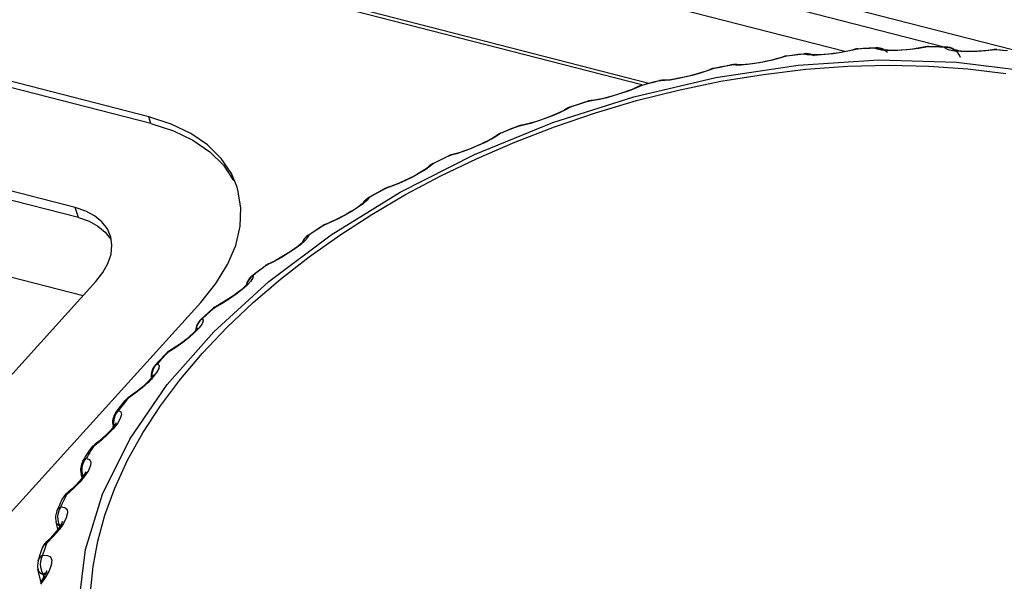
# Model space of a CAD drawing. Extents: x -4139 to -1089, y -1564 to 1941.
# Tile 65 of 160: x -1311.64 to -1300.74, y -529.51 to -523.3. Entities that reach past the tile are written whole.
import ezdxf

# ---------------------------------------------------------------- set-up
doc = ezdxf.new("R2010")
doc.units = 0
doc.header["$LTSCALE"] = 23.1
for name, color, linetype in [('01_DISPLAYCASE_3_1_AM_0', 7, 'CONTINUOUS'), ('03_IOCASE_4_1_AM_0', 7, 'CONTINUOUS'), ('LED_6_1_AM_0', 7, 'CONTINUOUS'), ('R911330333_FOLIE_3_1_AM_0', 7, 'CONTINUOUS'), ('XUAN_NIU_3_1_AM_0', 7, 'CONTINUOUS')]:
    doc.layers.add(name, color=color, linetype=linetype)

msp = doc.modelspace()

# ---------------------------------------------------------------- linework, layer by layer
at = {"layer": '01_DISPLAYCASE_3_1_AM_0', "color": 7}
for p, q in [((-1342.547, -513.01), (-1301.406, -523.595)), ((-1304.672, -524), (-1341.414, -514.546)), ((-1301.299, -523.623), (-1301.208, -523.646))]:
    msp.add_line(p, q, dxfattribs=at)
at = {"layer": '01_DISPLAYCASE_3_1_AM_0', "color": 2}
msp.add_line((-1302.505, -523.649), (-1343.041, -513.219), dxfattribs=at)
at = {"layer": '03_IOCASE_4_1_AM_0', "color": 2}
msp.add_line((-1300.291, -523.722), (-1343.88, -512.507), dxfattribs=at)
at = {"layer": 'LED_6_1_AM_0', "color": 7}
msp.add_line((-1310.937, -526.352), (-1341.155, -518.577), dxfattribs=at)
at = {"layer": 'R911330333_FOLIE_3_1_AM_0', "color": 7}
for p, q in [((-1304.751, -524.018), (-1341.319, -514.61)), ((-1310.21, -524.369), (-1339.878, -516.735)), ((-1310.185, -524.445), (-1339.854, -516.811)), ((-1311.026, -525.373), (-1340.695, -517.739)), ((-1310.989, -525.486), (-1340.658, -517.853)), ((-1309.222, -525.182), (-1309.232, -525.148)), ((-1310.908, -525.413), (-1311.026, -525.373)), ((-1310.809, -525.466), (-1310.908, -525.413)), ((-1310.631, -525.698), (-1310.635, -525.684)), ((-1310.617, -525.792), (-1310.631, -525.698)), ((-1317.801, -533.929), (-1310.795, -526.195)), ((-1316.639, -534.159), (-1309.633, -526.424))]:
    msp.add_line(p, q, dxfattribs=at)
at = {"layer": 'R911330333_FOLIE_3_1_AM_0', "color": 2}
for p, q in [((-1310.185, -524.445), (-1310.21, -524.369)), ((-1310.989, -525.486), (-1311.026, -525.373))]:
    msp.add_line(p, q, dxfattribs=at)
at = {"layer": 'R911330333_FOLIE_3_1_AM_0', "color": 7}
for points in [[(-1309.232, -525.148), (-1309.295, -524.999), (-1309.408, -524.831), (-1309.559, -524.682), (-1309.745, -524.554), (-1309.961, -524.45), (-1310.21, -524.369)], [(-1310.185, -524.445), (-1309.937, -524.526), (-1309.72, -524.63), (-1309.534, -524.758), (-1309.384, -524.907), (-1309.271, -525.074)], [(-1309.633, -526.424), (-1309.466, -526.216), (-1309.337, -526.006), (-1309.247, -525.793), (-1309.197, -525.582), (-1309.189, -525.377), (-1309.222, -525.182)], [(-1310.635, -525.684), (-1310.668, -525.611), (-1310.728, -525.533), (-1310.809, -525.466)], [(-1310.989, -525.486), (-1310.871, -525.527), (-1310.772, -525.58)], [(-1310.772, -525.58), (-1310.691, -525.647), (-1310.631, -525.725)], [(-1310.795, -526.195), (-1310.717, -526.094), (-1310.661, -525.993), (-1310.627, -525.891), (-1310.617, -525.792)]]:
    msp.add_lwpolyline(points, dxfattribs=at)
at = {"layer": 'XUAN_NIU_3_1_AM_0', "color": 2}
for p, q in [((-1302.364, -523.62), (-1302.454, -523.641)), ((-1302.364, -523.62), (-1302.393, -523.623)), ((-1302.3, -523.615), (-1302.364, -523.62)), ((-1302.236, -523.612), (-1302.3, -523.615)), ((-1302.173, -523.609), (-1302.236, -523.612)), ((-1302.173, -523.609), (-1302.163, -523.605)), ((-1302.143, -523.623), (-1302.173, -523.609)), ((-1301.686, -523.613), (-1301.779, -523.626)), ((-1301.59, -523.596), (-1301.686, -523.613)), ((-1301.59, -523.596), (-1301.618, -523.597)), ((-1301.527, -523.596), (-1301.59, -523.596)), ((-1301.466, -523.597), (-1301.527, -523.596)), ((-1301.404, -523.599), (-1301.466, -523.597)), ((-1301.384, -523.617), (-1301.404, -523.599)), ((-1303.238, -523.725), (-1303.322, -523.747)), ((-1303.155, -523.699), (-1303.238, -523.725)), ((-1303.155, -523.699), (-1303.186, -523.705)), ((-1303.09, -523.691), (-1303.155, -523.699)), ((-1303.025, -523.682), (-1303.09, -523.691)), ((-1302.96, -523.675), (-1303.025, -523.682)), ((-1302.96, -523.675), (-1302.954, -523.672)), ((-1302.922, -523.684), (-1302.96, -523.675)), ((-1302.723, -523.682), (-1302.802, -523.688)), ((-1302.454, -523.641), (-1302.543, -523.659)), ((-1302.099, -523.632), (-1302.143, -523.623)), ((-1302.036, -523.637), (-1302.099, -523.632)), ((-1301.779, -523.626), (-1301.873, -523.634)), ((-1301.133, -523.651), (-1301.218, -523.649)), ((-1301.039, -523.649), (-1301.133, -523.651)), ((-1300.943, -523.641), (-1301.039, -523.649)), ((-1300.841, -523.628), (-1300.943, -523.641)), ((-1300.781, -523.634), (-1300.841, -523.628)), ((-1300.722, -523.639), (-1300.781, -523.634)), ((-1303.954, -523.834), (-1304.028, -523.862)), ((-1303.954, -523.834), (-1303.987, -523.843)), ((-1303.889, -523.821), (-1303.954, -523.834)), ((-1303.823, -523.808), (-1303.889, -523.821)), ((-1303.758, -523.796), (-1303.823, -523.808)), ((-1303.758, -523.796), (-1303.754, -523.794)), ((-1303.712, -523.8), (-1303.758, -523.796)), ((-1301.574, -523.808), (-1301.142, -523.839)), ((-1301.267, -523.764), (-1300.453, -523.866)), ((-1301.142, -523.839), (-1300.723, -523.891)), ((-1304.028, -523.862), (-1304.107, -523.888)), ((-1304.688, -524.005), (-1304.752, -524.022)), ((-1304.751, -524.021), (-1304.752, -524.022)), ((-1304.623, -523.988), (-1304.688, -524.005)), ((-1304.558, -523.971), (-1304.623, -523.988)), ((-1304.558, -523.971), (-1304.556, -523.969)), ((-1304.503, -523.97), (-1304.558, -523.971)), ((-1304.89, -524.082), (-1304.972, -524.11)), ((-1305.51, -524.252), (-1305.542, -524.262)), ((-1305.542, -524.261), (-1305.542, -524.262)), ((-1305.446, -524.23), (-1305.51, -524.252)), ((-1305.382, -524.209), (-1305.446, -524.23)), ((-1305.35, -524.199), (-1305.382, -524.209)), ((-1305.288, -524.191), (-1305.35, -524.199)), ((-1305.35, -524.199), (-1305.35, -524.198)), ((-1305.663, -524.326), (-1305.74, -524.358)), ((-1306.126, -524.476), (-1306.189, -524.501)), ((-1306.126, -524.476), (-1306.128, -524.476)), ((-1306.058, -524.462), (-1306.126, -524.476)), ((-1306.316, -524.551), (-1306.313, -524.551)), ((-1306.251, -524.526), (-1306.313, -524.551)), ((-1306.189, -524.501), (-1306.251, -524.526)), ((-1306.566, -524.689), (-1306.647, -524.723)), ((-1306.878, -524.8), (-1306.938, -524.828)), ((-1306.878, -524.8), (-1306.882, -524.8)), ((-1306.804, -524.779), (-1306.878, -524.8)), ((-1306.878, -524.8), (-1306.846, -524.788)), ((-1306.846, -524.788), (-1306.846, -524.788)), ((-1306.998, -524.857), (-1307.057, -524.886)), ((-1306.938, -524.828), (-1306.998, -524.857)), ((-1307.207, -524.992), (-1307.281, -525.033)), ((-1307.519, -525.139), (-1307.598, -525.167)), ((-1307.44, -525.108), (-1307.519, -525.139)), ((-1307.711, -525.231), (-1307.768, -525.263)), ((-1307.654, -525.199), (-1307.711, -525.231)), ((-1307.598, -525.167), (-1307.654, -525.199)), ((-1307.598, -525.167), (-1307.604, -525.168)), ((-1307.598, -525.167), (-1307.569, -525.154)), ((-1307.833, -525.33), (-1307.89, -525.371)), ((-1307.827, -525.31), (-1307.847, -525.343)), ((-1307.801, -525.284), (-1307.827, -525.31)), ((-1307.768, -525.263), (-1307.801, -525.284)), ((-1308.034, -525.459), (-1308.114, -525.501)), ((-1308.276, -525.573), (-1308.33, -525.608)), ((-1308.276, -525.573), (-1308.286, -525.576)), ((-1308.194, -525.538), (-1308.276, -525.573)), ((-1308.276, -525.573), (-1308.251, -525.559)), ((-1308.114, -525.501), (-1308.194, -525.538)), ((-1308.881, -526.193), (-1308.189, -525.675)), ((-1308.383, -525.643), (-1308.435, -525.678)), ((-1308.33, -525.608), (-1308.383, -525.643)), ((-1308.665, -525.881), (-1308.742, -525.928)), ((-1308.593, -525.833), (-1308.665, -525.881)), ((-1308.907, -526.013), (-1308.956, -526.051)), ((-1308.822, -525.972), (-1308.907, -526.013)), ((-1308.907, -526.013), (-1308.884, -525.998)), ((-1308.742, -525.928), (-1308.822, -525.972)), ((-1308.752, -526.167), (-1308.433, -525.92)), ((-1309.062, -526.129), (-1309.053, -526.126)), ((-1309.005, -526.088), (-1309.053, -526.126)), ((-1308.956, -526.051), (-1309.005, -526.088)), ((-1309.49, -526.749), (-1308.881, -526.193)), ((-1309.12, -526.233), (-1309.176, -526.282)), ((-1309.124, -526.216), (-1309.128, -526.231)), ((-1309.078, -526.189), (-1309.12, -526.233)), ((-1309.067, -526.132), (-1309.062, -526.129)), ((-1309.055, -526.427), (-1308.752, -526.167)), ((-1309.397, -526.436), (-1309.483, -526.484)), ((-1309.317, -526.386), (-1309.397, -526.436)), ((-1309.346, -526.701), (-1309.055, -526.427)), ((-1309.571, -526.563), (-1309.615, -526.603)), ((-1309.527, -526.523), (-1309.571, -526.563)), ((-1309.483, -526.484), (-1309.527, -526.523)), ((-1309.496, -526.49), (-1309.5, -526.493)), ((-1309.483, -526.484), (-1309.496, -526.49)), ((-1309.633, -526.613), (-1309.633, -526.613)), ((-1310.005, -527.334), (-1309.49, -526.749)), ((-1309.68, -526.697), (-1309.687, -526.732)), ((-1309.616, -526.986), (-1309.346, -526.701)), ((-1309.833, -526.869), (-1309.911, -526.924)), ((-1309.762, -526.812), (-1309.833, -526.869)), ((-1310.012, -526.986), (-1310.02, -526.993)), ((-1309.998, -526.979), (-1310.012, -526.986)), ((-1309.911, -526.924), (-1309.998, -526.979)), ((-1310.173, -527.201), (-1310.178, -527.24)), ((-1310.218, -527.311), (-1310.284, -527.371)), ((-1310.178, -527.24), (-1310.174, -527.278)), ((-1310.359, -527.431), (-1310.446, -527.493)), ((-1310.418, -527.937), (-1310.005, -527.334)), ((-1310.284, -527.371), (-1310.359, -527.431)), ((-1310.479, -527.535), (-1310.512, -527.578)), ((-1310.446, -527.493), (-1310.479, -527.535)), ((-1310.462, -527.502), (-1310.474, -527.513)), ((-1310.446, -527.493), (-1310.462, -527.502)), ((-1310.446, -527.493), (-1310.435, -527.478)), ((-1310.435, -527.478), (-1310.43, -527.474)), ((-1310.512, -527.578), (-1310.544, -527.621)), ((-1310.605, -527.824), (-1310.665, -527.888)), ((-1310.737, -527.953), (-1310.822, -528.02)), ((-1310.665, -527.888), (-1310.737, -527.953)), ((-1310.822, -528.02), (-1310.815, -528.006)), ((-1310.815, -528.006), (-1310.81, -528.001)), ((-1310.939, -528.218), (-1310.924, -528.183)), ((-1310.924, -528.183), (-1310.902, -528.151)), ((-1310.889, -528.129), (-1310.902, -528.151)), ((-1310.946, -528.257), (-1310.939, -528.218)), ((-1310.972, -528.413), (-1311.04, -528.482)), ((-1310.918, -528.346), (-1310.972, -528.413)), ((-1310.952, -528.337), (-1310.958, -528.321)), ((-1311.04, -528.482), (-1311.122, -528.556)), ((-1311.155, -528.584), (-1311.163, -528.597)), ((-1311.122, -528.556), (-1311.119, -528.542)), ((-1311.119, -528.542), (-1311.114, -528.536)), ((-1311.174, -528.665), (-1311.183, -528.687)), ((-1311.183, -528.687), (-1311.137, -528.694)), ((-1311.233, -528.861), (-1311.236, -528.851)), ((-1311.123, -528.809), (-1311.155, -528.872)), ((-1311.108, -528.756), (-1311.123, -528.809)), ((-1311.203, -528.941), (-1311.265, -529.014)), ((-1311.207, -528.869), (-1311.19, -528.905)), ((-1311.155, -528.872), (-1311.203, -528.941)), ((-1311.265, -529.014), (-1311.343, -529.093)), ((-1311.391, -529.15), (-1311.391, -529.15)), ((-1311.344, -529.08), (-1311.341, -529.074)), ((-1311.343, -529.093), (-1311.344, -529.08)), ((-1311.399, -529.234), (-1311.385, -529.224)), ((-1311.378, -529.202), (-1311.385, -529.224)), ((-1311.411, -529.331), (-1311.406, -529.37)), ((-1311.406, -529.37), (-1311.394, -529.406)), ((-1311.353, -529.466), (-1311.409, -529.543)), ((-1311.394, -529.406), (-1311.376, -529.441)), ((-1311.37, -529.462), (-1311.376, -529.441)), ((-1311.346, -529.416), (-1311.338, -529.417)), ((-1311.338, -529.417), (-1311.336, -529.421))]:
    msp.add_line(p, q, dxfattribs=at)
at = {"layer": 'XUAN_NIU_3_1_AM_0', "color": 7}
for p, q in [((-1302.355, -523.617), (-1302.291, -523.612)), ((-1302.291, -523.612), (-1302.227, -523.609)), ((-1302.227, -523.609), (-1302.163, -523.605)), ((-1301.692, -523.612), (-1301.755, -523.621)), ((-1301.635, -523.601), (-1301.692, -523.612)), ((-1301.618, -523.597), (-1301.635, -523.601)), ((-1301.618, -523.597), (-1301.618, -523.597)), ((-1301.577, -523.593), (-1301.514, -523.593)), ((-1301.514, -523.593), (-1301.452, -523.594)), ((-1301.452, -523.594), (-1301.39, -523.596)), ((-1303.217, -523.716), (-1303.266, -523.73)), ((-1303.186, -523.705), (-1303.217, -523.716)), ((-1303.186, -523.705), (-1303.187, -523.706)), ((-1303.149, -523.696), (-1303.084, -523.688)), ((-1303.084, -523.688), (-1303.019, -523.68)), ((-1303.019, -523.68), (-1302.954, -523.672)), ((-1302.864, -523.683), (-1302.87, -523.683)), ((-1302.451, -523.638), (-1302.508, -523.65)), ((-1302.393, -523.623), (-1302.394, -523.624)), ((-1302.054, -523.631), (-1302.066, -523.63)), ((-1300.868, -523.628), (-1300.916, -523.635)), ((-1300.867, -523.627), (-1300.868, -523.628)), ((-1300.823, -523.626), (-1300.762, -523.631)), ((-1300.762, -523.631), (-1300.703, -523.636)), ((-1303.951, -523.832), (-1303.885, -523.819)), ((-1303.885, -523.819), (-1303.82, -523.806)), ((-1303.82, -523.806), (-1303.755, -523.794)), ((-1303.683, -523.795), (-1303.676, -523.796)), ((-1303.677, -523.796), (-1303.676, -523.796)), ((-1303.266, -523.73), (-1303.323, -523.745)), ((-1303.987, -523.843), (-1303.988, -523.844)), ((-1304.828, -524.054), (-1304.86, -524.068)), ((-1304.79, -524.036), (-1304.792, -524.037)), ((-1304.751, -524.021), (-1304.686, -524.003)), ((-1304.686, -524.003), (-1304.621, -523.986)), ((-1304.621, -523.986), (-1304.556, -523.97)), ((-1304.498, -523.965), (-1304.497, -523.965)), ((-1304.86, -524.068), (-1304.902, -524.084)), ((-1305.542, -524.261), (-1305.51, -524.25)), ((-1305.51, -524.25), (-1305.447, -524.229)), ((-1305.304, -524.189), (-1305.303, -524.189)), ((-1305.302, -524.189), (-1305.303, -524.189)), ((-1305.663, -524.324), (-1305.705, -524.342)), ((-1305.63, -524.308), (-1305.663, -524.324)), ((-1305.586, -524.283), (-1305.588, -524.284)), ((-1306.191, -524.5), (-1306.129, -524.476)), ((-1306.081, -524.464), (-1306.089, -524.465)), ((-1306.089, -524.465), (-1306.089, -524.465)), ((-1306.367, -524.583), (-1306.368, -524.584)), ((-1306.315, -524.551), (-1306.253, -524.525)), ((-1306.253, -524.525), (-1306.191, -524.5)), ((-1306.456, -524.636), (-1306.497, -524.656)), ((-1306.943, -524.829), (-1306.883, -524.8)), ((-1307.062, -524.886), (-1307.003, -524.857)), ((-1307.003, -524.857), (-1306.943, -524.829)), ((-1307.127, -524.939), (-1307.128, -524.941)), ((-1307.121, -524.933), (-1307.121, -524.932)), ((-1307.775, -525.265), (-1307.718, -525.232)), ((-1307.718, -525.232), (-1307.661, -525.2)), ((-1307.661, -525.2), (-1307.604, -525.168)), ((-1307.569, -525.154), (-1307.569, -525.154)), ((-1307.835, -525.324), (-1307.838, -525.326)), ((-1308.339, -525.611), (-1308.286, -525.576)), ((-1308.251, -525.559), (-1308.25, -525.558)), ((-1308.446, -525.681), (-1308.393, -525.646)), ((-1308.393, -525.646), (-1308.339, -525.611)), ((-1308.504, -525.755), (-1308.513, -525.765)), ((-1308.884, -525.998), (-1308.883, -525.998)), ((-1309.067, -526.132), (-1309.019, -526.094)), ((-1309.019, -526.094), (-1308.97, -526.057)), ((-1308.97, -526.057), (-1308.92, -526.019)), ((-1309.12, -526.222), (-1309.131, -526.234)), ((-1309.117, -526.219), (-1309.12, -526.222)), ((-1309.589, -526.573), (-1309.545, -526.533)), ((-1309.545, -526.533), (-1309.5, -526.493)), ((-1309.633, -526.613), (-1309.589, -526.573)), ((-1309.67, -526.711), (-1309.677, -526.72)), ((-1309.671, -526.712), (-1309.67, -526.711)), ((-1310.04, -527.014), (-1310.02, -526.993)), ((-1310.079, -527.055), (-1310.04, -527.014)), ((-1310.508, -527.557), (-1310.474, -527.513)), ((-1310.43, -527.474), (-1310.43, -527.474)), ((-1310.574, -527.643), (-1310.541, -527.6)), ((-1310.541, -527.6), (-1310.508, -527.557)), ((-1310.636, -527.846), (-1310.672, -527.884)), ((-1310.602, -527.806), (-1310.604, -527.798)), ((-1310.87, -528.072), (-1310.856, -528.05)), ((-1310.81, -528.001), (-1310.81, -528.001)), ((-1310.978, -528.404), (-1311.015, -528.445)), ((-1310.947, -528.367), (-1310.978, -528.404)), ((-1310.947, -528.366), (-1310.958, -528.321)), ((-1311.174, -528.62), (-1311.163, -528.597)), ((-1311.114, -528.536), (-1311.114, -528.536)), ((-1311.215, -528.936), (-1311.236, -528.851)), ((-1311.228, -528.954), (-1311.259, -528.992)), ((-1311.202, -528.918), (-1311.228, -528.954)), ((-1311.405, -529.195), (-1311.398, -529.172)), ((-1311.398, -529.172), (-1311.391, -529.15)), ((-1311.341, -529.074), (-1311.341, -529.074)), ((-1311.403, -529.511), (-1311.436, -529.381)), ((-1311.386, -529.487), (-1311.413, -529.525)), ((-1311.364, -529.452), (-1311.386, -529.487)), ((-1311.336, -529.421), (-1311.336, -529.421))]:
    msp.add_line(p, q, dxfattribs=at)
at = {"layer": 'XUAN_NIU_3_1_AM_0', "color": 2}
for points in [[(-1302.355, -523.617), (-1302.357, -523.617), (-1302.364, -523.62)], [(-1302.173, -523.609), (-1302.134, -523.608), (-1302.096, -523.616)], [(-1302.096, -523.616), (-1302.061, -523.632), (-1302.03, -523.655)], [(-1301.577, -523.593), (-1301.578, -523.593), (-1301.59, -523.596)], [(-1301.404, -523.599), (-1301.392, -523.596), (-1301.39, -523.596)], [(-1301.404, -523.599), (-1301.365, -523.601), (-1301.327, -523.611), (-1301.293, -523.629)], [(-1301.218, -523.649), (-1301.29, -523.642), (-1301.347, -523.632), (-1301.384, -523.617)], [(-1303.149, -523.696), (-1303.15, -523.697), (-1303.155, -523.699)], [(-1302.96, -523.675), (-1302.922, -523.672), (-1302.884, -523.678), (-1302.849, -523.691), (-1302.844, -523.694)], [(-1302.802, -523.688), (-1302.87, -523.688), (-1302.922, -523.684)], [(-1302.543, -523.659), (-1302.635, -523.673), (-1302.723, -523.682)], [(-1301.873, -523.634), (-1301.959, -523.638), (-1302.036, -523.637)], [(-1300.841, -523.628), (-1300.865, -523.627), (-1300.867, -523.627)], [(-1300.823, -523.626), (-1300.831, -523.626), (-1300.841, -523.628)], [(-1308.433, -525.92), (-1308.096, -525.681), (-1307.741, -525.452), (-1307.366, -525.232), (-1306.975, -525.024), (-1306.574, -524.831), (-1306.159, -524.651), (-1305.718, -524.48), (-1305.264, -524.326), (-1304.809, -524.191), (-1304.347, -524.075), (-1303.876, -523.977), (-1303.403, -523.9), (-1302.934, -523.844), (-1302.471, -523.81), (-1302.017, -523.798), (-1301.574, -523.808)], [(-1308.189, -525.675), (-1307.425, -525.204), (-1306.604, -524.787), (-1305.737, -524.434), (-1304.841, -524.148), (-1303.931, -523.935), (-1303.021, -523.799), (-1302.128, -523.741), (-1301.267, -523.764)], [(-1303.951, -523.832), (-1303.951, -523.832), (-1303.954, -523.834)], [(-1303.758, -523.796), (-1303.721, -523.791), (-1303.684, -523.795), (-1303.677, -523.796)], [(-1303.5, -523.781), (-1303.581, -523.792), (-1303.653, -523.799), (-1303.712, -523.8)], [(-1303.322, -523.747), (-1303.412, -523.766), (-1303.5, -523.781)], [(-1304.28, -523.933), (-1304.363, -523.95), (-1304.439, -523.963), (-1304.503, -523.97)], [(-1304.107, -523.888), (-1304.193, -523.912), (-1304.28, -523.933)], [(-1304.752, -524.022), (-1304.818, -524.053), (-1304.89, -524.082)], [(-1304.752, -524.022), (-1304.785, -524.034), (-1304.79, -524.036)], [(-1304.558, -523.971), (-1304.522, -523.965), (-1304.498, -523.965)], [(-1305.14, -524.159), (-1305.219, -524.178), (-1305.288, -524.191)], [(-1304.972, -524.11), (-1305.057, -524.136), (-1305.14, -524.159)], [(-1305.542, -524.262), (-1305.598, -524.294), (-1305.663, -524.326)], [(-1305.542, -524.262), (-1305.575, -524.276), (-1305.586, -524.283)], [(-1305.35, -524.199), (-1305.316, -524.19), (-1305.304, -524.189)], [(-1305.74, -524.358), (-1305.822, -524.39), (-1305.905, -524.418)], [(-1306.126, -524.476), (-1306.094, -524.466), (-1306.089, -524.465)], [(-1305.905, -524.418), (-1305.985, -524.443), (-1306.058, -524.462)], [(-1306.313, -524.551), (-1306.359, -524.584), (-1306.416, -524.617)], [(-1306.313, -524.551), (-1306.347, -524.568), (-1306.367, -524.583)], [(-1306.416, -524.617), (-1306.487, -524.653), (-1306.566, -524.689)], [(-1306.647, -524.723), (-1306.728, -524.754), (-1306.804, -524.779)], [(-1307.057, -524.886), (-1307.093, -524.918), (-1307.142, -524.953), (-1307.207, -524.992)], [(-1307.057, -524.886), (-1307.091, -524.905), (-1307.118, -524.929), (-1307.127, -524.939)], [(-1307.062, -524.886), (-1307.062, -524.886), (-1307.057, -524.886)], [(-1307.281, -525.033), (-1307.36, -525.071), (-1307.44, -525.108)], [(-1307.768, -525.263), (-1307.793, -525.294), (-1307.833, -525.33)], [(-1307.775, -525.265), (-1307.773, -525.264), (-1307.768, -525.263)], [(-1307.89, -525.371), (-1307.959, -525.415), (-1308.034, -525.459)], [(-1308.435, -525.678), (-1308.467, -525.701), (-1308.492, -525.729), (-1308.511, -525.763)], [(-1308.435, -525.678), (-1308.45, -525.708), (-1308.481, -525.743)], [(-1308.446, -525.681), (-1308.443, -525.68), (-1308.435, -525.678)], [(-1308.481, -525.743), (-1308.531, -525.787), (-1308.593, -525.833)], [(-1308.907, -526.013), (-1308.918, -526.018), (-1308.92, -526.019)], [(-1309.053, -526.126), (-1309.084, -526.151), (-1309.107, -526.181), (-1309.124, -526.216)], [(-1309.053, -526.126), (-1309.057, -526.154), (-1309.078, -526.189)], [(-1309.176, -526.282), (-1309.242, -526.334), (-1309.317, -526.386)], [(-1309.483, -526.484), (-1309.465, -526.469), (-1309.462, -526.467)], [(-1309.615, -526.603), (-1309.644, -526.63), (-1309.665, -526.661), (-1309.68, -526.697)], [(-1309.615, -526.603), (-1309.608, -526.627), (-1309.62, -526.661), (-1309.653, -526.706)], [(-1309.633, -526.613), (-1309.625, -526.607), (-1309.615, -526.603)], [(-1309.653, -526.706), (-1309.702, -526.757), (-1309.762, -526.812)], [(-1310.081, -527.569), (-1309.86, -527.275), (-1309.616, -526.986)], [(-1309.998, -526.979), (-1310.017, -526.999), (-1310.056, -527.041)], [(-1309.998, -526.979), (-1309.983, -526.963), (-1309.98, -526.961)], [(-1310.114, -527.103), (-1310.141, -527.132), (-1310.16, -527.164), (-1310.173, -527.201)], [(-1310.137, -527.118), (-1310.134, -527.115), (-1310.125, -527.108), (-1310.114, -527.103)], [(-1310.114, -527.103), (-1310.096, -527.124), (-1310.099, -527.156), (-1310.123, -527.2)], [(-1310.056, -527.041), (-1310.075, -527.061), (-1310.114, -527.103)], [(-1310.123, -527.2), (-1310.164, -527.253), (-1310.218, -527.311)], [(-1310.645, -530.793), (-1310.727, -530.577), (-1310.788, -530.357), (-1310.828, -530.134), (-1310.852, -529.898), (-1310.855, -529.631), (-1310.826, -529.347), (-1310.775, -529.067), (-1310.697, -528.781), (-1310.587, -528.48), (-1310.445, -528.173), (-1310.276, -527.87), (-1310.081, -527.569)], [(-1310.544, -527.621), (-1310.569, -527.651), (-1310.586, -527.685), (-1310.596, -527.722)], [(-1310.574, -527.643), (-1310.567, -527.635), (-1310.557, -527.627), (-1310.544, -527.621)], [(-1310.544, -527.621), (-1310.517, -527.637), (-1310.51, -527.667), (-1310.525, -527.71)], [(-1310.525, -527.71), (-1310.557, -527.764), (-1310.605, -527.824)], [(-1310.596, -527.722), (-1310.599, -527.761), (-1310.593, -527.799)], [(-1310.601, -527.806), (-1310.603, -527.803), (-1310.604, -527.798)], [(-1310.769, -530.876), (-1310.935, -530.333), (-1310.982, -529.758), (-1310.911, -529.16), (-1310.722, -528.549), (-1310.418, -527.937)], [(-1310.863, -528.086), (-1310.876, -528.107), (-1310.889, -528.129)], [(-1310.822, -528.02), (-1310.835, -528.042), (-1310.849, -528.064), (-1310.863, -528.086)], [(-1310.822, -528.02), (-1310.839, -528.031), (-1310.853, -528.045), (-1310.856, -528.05)], [(-1310.938, -528.183), (-1310.934, -528.176), (-1310.92, -528.162), (-1310.902, -528.151)], [(-1310.902, -528.151), (-1310.865, -528.163), (-1310.849, -528.188), (-1310.854, -528.231)], [(-1310.924, -528.368), (-1310.938, -528.333), (-1310.946, -528.295), (-1310.946, -528.257)], [(-1310.854, -528.231), (-1310.878, -528.284), (-1310.918, -528.346)], [(-1310.939, -528.355), (-1310.94, -528.354), (-1310.952, -528.337)], [(-1311.153, -528.622), (-1311.164, -528.643), (-1311.174, -528.665)], [(-1311.122, -528.556), (-1311.14, -528.568), (-1311.155, -528.584)], [(-1311.122, -528.556), (-1311.133, -528.578), (-1311.143, -528.6), (-1311.153, -528.622)], [(-1311.226, -528.732), (-1311.225, -528.729), (-1311.218, -528.717), (-1311.209, -528.706), (-1311.197, -528.696), (-1311.183, -528.687)], [(-1311.183, -528.687), (-1311.202, -528.72), (-1311.214, -528.755), (-1311.218, -528.793)], [(-1311.137, -528.694), (-1311.112, -528.716), (-1311.108, -528.756)], [(-1311.218, -528.793), (-1311.216, -528.832), (-1311.207, -528.869)], [(-1311.19, -528.905), (-1311.209, -528.892), (-1311.223, -528.877), (-1311.233, -528.861)], [(-1311.19, -528.905), (-1311.176, -528.89), (-1311.166, -528.884)], [(-1311.343, -529.093), (-1311.362, -529.107), (-1311.377, -529.124), (-1311.388, -529.143), (-1311.391, -529.15)], [(-1311.365, -529.159), (-1311.372, -529.181), (-1311.378, -529.202)], [(-1311.343, -529.093), (-1311.35, -529.115), (-1311.358, -529.137), (-1311.365, -529.159)], [(-1311.434, -529.285), (-1311.433, -529.282), (-1311.428, -529.27), (-1311.42, -529.257), (-1311.411, -529.245), (-1311.399, -529.234)], [(-1311.385, -529.224), (-1311.401, -529.258), (-1311.409, -529.293), (-1311.411, -529.331)], [(-1311.385, -529.224), (-1311.33, -529.225), (-1311.296, -529.243), (-1311.283, -529.28), (-1311.289, -529.332)], [(-1311.375, -529.441), (-1311.397, -529.43), (-1311.414, -529.417), (-1311.427, -529.401), (-1311.435, -529.384), (-1311.436, -529.381)], [(-1311.289, -529.332), (-1311.313, -529.395), (-1311.353, -529.466)], [(-1311.376, -529.441), (-1311.359, -529.424), (-1311.346, -529.416)]]:
    msp.add_lwpolyline(points, dxfattribs=at)
at = {"layer": 'XUAN_NIU_3_1_AM_0', "color": 7}
for points in [[(-1301.755, -523.621), (-1301.818, -523.627), (-1301.88, -523.632), (-1301.937, -523.635), (-1301.985, -523.635)], [(-1302.78, -523.684), (-1302.817, -523.685), (-1302.846, -523.684), (-1302.864, -523.683)], [(-1302.508, -523.65), (-1302.568, -523.661), (-1302.628, -523.67), (-1302.684, -523.676), (-1302.735, -523.681), (-1302.78, -523.684)], [(-1302.394, -523.623), (-1302.402, -523.626), (-1302.451, -523.638)], [(-1301.985, -523.635), (-1302.025, -523.634), (-1302.054, -523.631)], [(-1301.023, -523.645), (-1301.077, -523.647), (-1301.13, -523.648), (-1301.178, -523.647), (-1301.221, -523.644), (-1301.255, -523.641), (-1301.276, -523.638)], [(-1300.916, -523.635), (-1300.968, -523.64), (-1301.023, -523.645)], [(-1303.671, -523.795), (-1303.678, -523.795), (-1303.683, -523.795)], [(-1303.56, -523.787), (-1303.603, -523.792), (-1303.638, -523.795), (-1303.663, -523.796), (-1303.671, -523.795)], [(-1303.323, -523.745), (-1303.387, -523.759), (-1303.449, -523.771), (-1303.508, -523.78), (-1303.56, -523.787)], [(-1304.149, -523.898), (-1304.217, -523.916), (-1304.284, -523.932), (-1304.343, -523.944), (-1304.393, -523.953)], [(-1304.04, -523.864), (-1304.089, -523.88), (-1304.149, -523.898)], [(-1303.987, -523.843), (-1304.004, -523.85), (-1304.04, -523.864)], [(-1304.791, -524.036), (-1304.804, -524.043), (-1304.828, -524.054)], [(-1304.477, -523.964), (-1304.487, -523.965), (-1304.497, -523.965)], [(-1304.393, -523.953), (-1304.435, -523.96), (-1304.466, -523.963), (-1304.477, -523.964)], [(-1304.902, -524.084), (-1304.953, -524.102), (-1305.01, -524.121), (-1305.069, -524.138), (-1305.125, -524.154), (-1305.175, -524.166)], [(-1305.447, -524.229), (-1305.382, -524.208), (-1305.35, -524.198)], [(-1305.175, -524.166), (-1305.218, -524.176), (-1305.253, -524.183), (-1305.28, -524.187), (-1305.297, -524.189), (-1305.302, -524.189)], [(-1305.705, -524.342), (-1305.758, -524.364), (-1305.815, -524.386), (-1305.873, -524.406), (-1305.927, -524.424)], [(-1305.587, -524.284), (-1305.591, -524.286), (-1305.606, -524.295), (-1305.63, -524.308)], [(-1305.927, -524.424), (-1305.974, -524.438), (-1306.015, -524.449), (-1306.048, -524.457), (-1306.073, -524.462), (-1306.081, -524.464)], [(-1306.368, -524.584), (-1306.37, -524.585), (-1306.38, -524.592), (-1306.397, -524.603)], [(-1306.497, -524.656), (-1306.546, -524.679), (-1306.601, -524.702), (-1306.66, -524.727), (-1306.716, -524.748)], [(-1306.397, -524.603), (-1306.423, -524.618), (-1306.456, -524.636)], [(-1306.716, -524.748), (-1306.764, -524.764), (-1306.803, -524.776), (-1306.834, -524.785), (-1306.847, -524.788)], [(-1307.222, -524.998), (-1307.266, -525.023), (-1307.318, -525.049), (-1307.374, -525.076), (-1307.432, -525.102)], [(-1307.156, -524.958), (-1307.185, -524.977), (-1307.222, -524.998)], [(-1307.121, -524.932), (-1307.123, -524.934), (-1307.135, -524.944), (-1307.156, -524.958)], [(-1307.432, -525.102), (-1307.487, -525.125), (-1307.535, -525.142), (-1307.569, -525.154)], [(-1307.861, -525.346), (-1307.888, -525.366), (-1307.925, -525.391)], [(-1307.838, -525.326), (-1307.843, -525.331), (-1307.861, -525.346)], [(-1307.925, -525.391), (-1307.971, -525.419), (-1308.024, -525.45), (-1308.083, -525.482)], [(-1308.083, -525.482), (-1308.142, -525.512), (-1308.199, -525.538), (-1308.246, -525.557), (-1308.251, -525.558)], [(-1308.513, -525.765), (-1308.531, -525.781), (-1308.56, -525.805), (-1308.598, -525.833)], [(-1308.506, -525.759), (-1308.504, -525.755), (-1308.504, -525.755)], [(-1308.598, -525.833), (-1308.645, -525.865), (-1308.698, -525.899), (-1308.755, -525.933)], [(-1308.755, -525.933), (-1308.812, -525.963), (-1308.865, -525.989), (-1308.883, -525.998)], [(-1309.131, -526.234), (-1309.152, -526.255), (-1309.181, -526.281), (-1309.22, -526.312)], [(-1309.22, -526.312), (-1309.266, -526.347), (-1309.319, -526.383)], [(-1309.319, -526.383), (-1309.378, -526.42), (-1309.435, -526.453), (-1309.462, -526.467)], [(-1309.677, -526.72), (-1309.693, -526.739), (-1309.719, -526.766), (-1309.754, -526.799)], [(-1309.845, -526.873), (-1309.898, -526.91), (-1309.951, -526.944), (-1309.979, -526.961)], [(-1309.754, -526.799), (-1309.797, -526.835), (-1309.845, -526.873)], [(-1310.137, -527.118), (-1310.099, -527.076), (-1310.079, -527.055)], [(-1310.166, -527.242), (-1310.185, -527.266), (-1310.212, -527.296), (-1310.247, -527.33)], [(-1310.156, -527.226), (-1310.157, -527.228), (-1310.166, -527.242)], [(-1310.247, -527.33), (-1310.287, -527.367), (-1310.331, -527.403), (-1310.377, -527.437), (-1310.422, -527.469), (-1310.43, -527.474)], [(-1310.571, -527.76), (-1310.57, -527.758), (-1310.574, -527.766), (-1310.586, -527.785), (-1310.606, -527.812), (-1310.636, -527.846)], [(-1310.672, -527.884), (-1310.713, -527.922), (-1310.757, -527.96), (-1310.802, -527.995), (-1310.81, -528.001)], [(-1310.939, -528.183), (-1310.925, -528.161), (-1310.912, -528.139), (-1310.898, -528.117), (-1310.884, -528.094), (-1310.87, -528.072)], [(-1310.909, -528.311), (-1310.908, -528.304), (-1310.907, -528.301), (-1310.912, -528.312), (-1310.925, -528.335), (-1310.947, -528.367)], [(-1311.015, -528.445), (-1311.058, -528.487), (-1311.103, -528.526), (-1311.114, -528.536)], [(-1311.226, -528.732), (-1311.216, -528.71), (-1311.206, -528.687), (-1311.195, -528.665), (-1311.185, -528.642), (-1311.174, -528.62)], [(-1311.165, -528.855), (-1311.164, -528.85), (-1311.165, -528.85), (-1311.17, -528.863), (-1311.182, -528.887), (-1311.202, -528.918)], [(-1311.259, -528.992), (-1311.295, -529.03), (-1311.334, -529.067), (-1311.341, -529.074)], [(-1311.434, -529.285), (-1311.427, -529.263), (-1311.42, -529.24), (-1311.413, -529.217), (-1311.405, -529.195)], [(-1311.339, -529.402), (-1311.339, -529.397), (-1311.338, -529.395), (-1311.341, -529.404), (-1311.349, -529.424), (-1311.364, -529.452)]]:
    msp.add_lwpolyline(points, dxfattribs=at)
for centre, start, end in [((-1302.343, -523.796), 93.7934, 106.0512), ((-1302.154, -523.785), 60.009, 92.7808), ((-1301.578, -523.773), 89.6633, 102.7933), ((-1301.394, -523.775), 19.9669, 88.6187), ((-1303.125, -523.875), 97.6968, 109.6702), ((-1302.933, -523.851), 67.0978, 96.7355), ((-1300.837, -523.805), 85.2813, 99.6092), ((-1303.915, -524.008), 101.4524, 113.7218), ((-1303.722, -523.971), 75.5459, 100.5259), ((-1304.704, -524.194), 105.1165, 118.4462), ((-1304.512, -524.144), 85.5577, 104.2093), ((-1305.485, -524.432), 108.742, 124.2489), ((-1305.295, -524.369), 92.7376, 107.8403), ((-1306.063, -524.643), 98.2911, 111.4704), ((-1306.247, -524.717), 112.3809, 131.8688), ((-1306.806, -524.963), 102.8634, 115.1509), ((-1306.983, -525.048), 116.0871, 142.8721), ((-1307.517, -525.326), 106.8188, 118.9346), ((-1307.685, -525.421), 119.9182, 148.3268), ((-1308.188, -525.727), 110.3767, 122.8788), ((-1308.345, -525.831), 123.9089, 157.4479), ((-1308.812, -526.163), 113.678, 127.0464), ((-1308.956, -526.274), 128.1358, 167.5941), ((-1309.381, -526.628), 116.8183, 131.5086), ((-1309.511, -526.745), 132.6873, 176.8744), ((-1309.89, -527.117), 119.8666, 136.3467), ((-1310.004, -527.24), 137.6632, 186.791), ((-1310.333, -527.625), 122.8758, 141.6523), ((-1310.43, -527.752), 143.1601, 194.8553), ((-1310.704, -528.147), 125.8882, 147.5249), ((-1310.784, -528.276), 148.9257, 194.6326), ((-1311.001, -528.676), 128.9401, 154.0654), ((-1311.062, -528.806), 156.0866, 194.449), ((-1311.22, -529.207), 132.0636, 161.3601), ((-1311.261, -529.337), 163.8296, 194.3043)]:
    msp.add_arc(centre, 0.18, start, end, dxfattribs=at)

doc.saveas('drawing.dxf')
